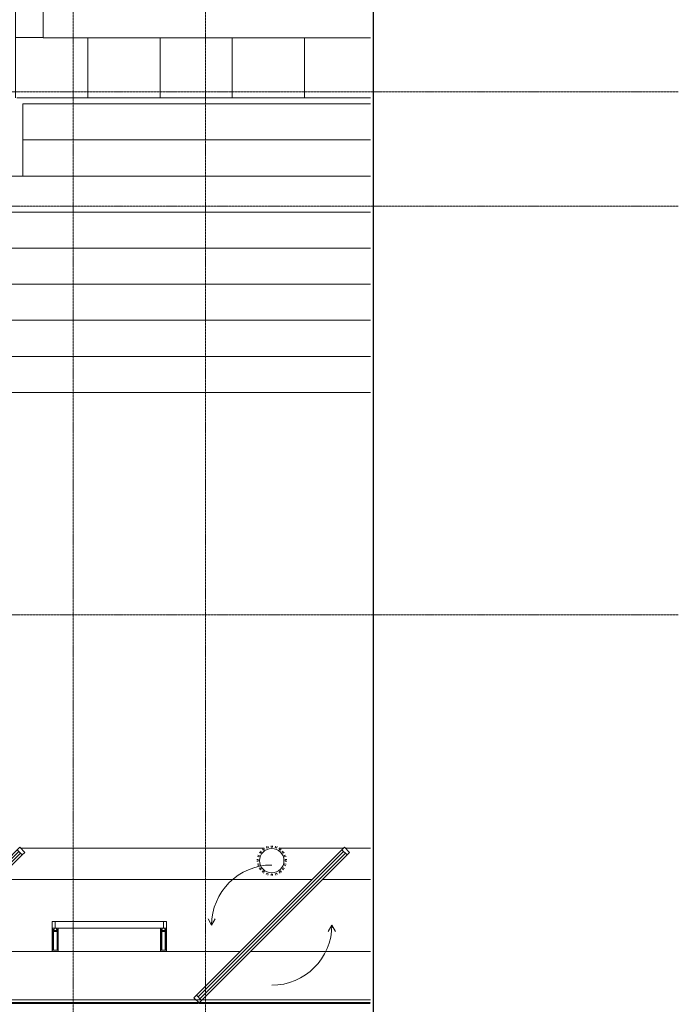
# Model space of a CAD drawing. Header units: millimetres. Extents: x 2030 to 99017, y 1212 to 75656.
# Tile 37 of 72: x 56494 to 61969, y 60061 to 68250. Entities that reach past the tile are written whole.
import ezdxf

# ---------------------------------------------------------------- set-up
doc = ezdxf.new("R2010")
doc.units = ezdxf.units.MM
for name, pattern in [('ADSK_Линия сетки', [25, 20, -2.5, 0, -2.5]), ('Линия сетки', [25, 20, -2.5, 0, -2.5]), ('Штрих_3_1_5_', [4.5, 3, -1.5]), ('Штриховая_ш3 п1_5', [4.5, 3, -1.5])]:
    doc.linetypes.add(name, pattern=pattern)
doc.layers.add('_Разделитель помещений_', color=4, linetype='Штриховая_ш3 п1_5', lineweight=40, true_color=0x00ffff)
for name, color, linetype, lineweight in [('Импосты витража', 7, 'Continuous', 18), ('Каркас_Импост', 7, 'Continuous', 30), ('Обобщенные модели', 7, 'Continuous', 18), ('Оборудование', 7, 'Continuous', 18), ('Окна', 7, 'Continuous', 30), ('Оси', 7, 'Continuous', 9), ('Остекление', 7, 'Continuous', 30), ('Панели витража', 7, 'Continuous', 18), ('Перекрытия', 7, 'Continuous', 18), ('Стены', 7, 'Continuous', 18), ('Штриховка поверхностей', 7, 'Continuous', 18), ('Элементы узлов', 7, 'Continuous', 18)]:
    doc.layers.add(name, color=color, linetype=linetype, lineweight=lineweight)

# ---------------------------------------------------------------- blocks, each defined once
blk = doc.blocks.new('170_Воронка - Сетчатый фильтр 380 мм - Слив 200 мм 2-3356627-МКСС_КLB01_-7_650__Кабельные конструкции под К3_КСБ')
at = {"layer": 'Оборудование', "color": 253, "true_color": 0xaaaaaa}
for p, q in [((-69.8, 88.1), (-76.9, 97.8)), ((-66.5, 105.2), (-59.5, 95.4)), ((-39.9, 105.1), (-43.6, 116.5)), ((-31.5, 120.3), (-27.8, 108.9)), ((-6.3, 112.2), (-6.4, 124.2)), ((6.4, 124.2), (6.4, 112.2)), ((27.8, 108.9), (31.5, 120.3)), ((43.6, 116.5), (39.9, 105.1)), ((59.5, 95.4), (66.5, 105.2)), ((76.9, 97.8), (69.8, 88.1)), ((-124.1, 9.1), (-112, 9.1)), ((-108, 31.2), (-119.4, 34.9)), ((-115.3, 46.9), (-103.8, 43.2)), ((-93.3, 62.7), (-103, 69.8)), ((-95.4, 79.9), (-85.6, 72.8)), ((85.6, 72.8), (95.4, 79.9)), ((103, 69.8), (93.3, 62.7)), ((103.8, 43.2), (115.3, 46.9)), ((119.4, 34.9), (108, 31.2)), ((112, 9.1), (124.1, 9.1)), ((-112.4, -3.6), (-124.4, -3.6)), ((-120.8, -29.8), (-109.3, -26.1)), ((-105.7, -38.3), (-117.1, -42)), ((-105.5, -66), (-95.7, -58.9)), ((-88.5, -69.4), (-98.2, -76.4)), ((98.2, -76.4), (88.5, -69.4)), ((95.7, -58.9), (105.5, -66)), ((117.1, -42), (105.7, -38.3)), ((109.3, -26.1), (120.8, -29.8)), ((124.4, -3.6), (112.4, -3.6)), ((-79.5, -95.8), (-72.4, -86)), ((-62.2, -93.6), (-69.3, -103.4)), ((-45.3, -115.9), (-41.5, -104.5)), ((-29.5, -108.5), (-33.2, -119.9)), ((-6.4, -124.3), (-6.3, -112.2)), ((6.4, -112.2), (6.4, -124.3)), ((33.2, -119.9), (29.5, -108.5)), ((41.5, -104.5), (45.3, -115.9)), ((69.3, -103.4), (62.2, -93.6)), ((72.4, -86), (79.5, -95.8))]:
    blk.add_line(p, q, dxfattribs=at)
for radius, start, end in [(101.6, 360, 180), (112.4, 121.92953, 128.40667), (112.4, 104.32433, 110.80098), (112.4, 86.76177, 93.23823), (112.4, 69.19902, 75.67567), (112.4, 51.59333, 58.07047), (112.4, 175.34537, 180), (112.4, 157.41475, 163.893), (112.4, 139.61607, 146.09383), (112.4, 33.90617, 40.38393), (112.4, 16.107, 22.58525), (112.4, 360, 4.65463), (112.4, 180, 181.82381), (112.4, 193.41475, 199.893), (101.6, 180, 360), (112.4, 211.61607, 218.09383), (112.4, 321.90617, 328.38393), (112.4, 340.107, 346.58525), (112.4, 358.17619, 360), (112.4, 229.92953, 236.40667), (112.4, 248.32433, 254.80098), (112.4, 266.76177, 273.23823), (112.4, 285.19902, 291.67567), (112.4, 303.59333, 310.07047)]:
    blk.add_arc((0, 0), radius, start, end, dxfattribs=at)
blk = doc.blocks.new('180_ДефШов_ОснЛиния_ - Покрытие_Дефшов_Угловой-3823784-МКСС_КLB01_-7_650__Кабельные конструкции под К3_КСБ')
at = {"layer": 'Обобщенные модели', "color": 253, "true_color": 0xaaaaaa}
blk.add_line((19534.8, 0), (47295.7, 0), dxfattribs=at)
blk = doc.blocks.new('135_SLK_GD_AR_rvt-1-МКСС_КLB01_-7_650__Кабельные конструкции под К3_КСБ')
at = {"layer": 'Штриховка поверхностей', "lineweight": 9, "true_color": 0xaaaaaa}
h = blk.add_hatch(dxfattribs=at)
h.set_pattern_fill('FP_3', color=253, style=0, pattern_type=2)
h.set_pattern_definition([(0, (109860, 68700), (0, 1200), [600, -600]), (270, (110460, 68700), (1200, 7e-14), [1200, 0, 0, 0]), (0, (110460, 68100), (0, 1200), [600, -600]), (270, (111060, 68700), (1200, 7e-14), [1200, 0, 0, 0])])
h.paths.add_polyline_path([(105720.2, 67600), (105720.2, 68100), (103000, 68100), (103000, 73096.9), (101000, 73096.9), (101000, 67600), (103722.2, 67600)])
at = {"layer": '_Разделитель помещений_', "color": 131, "linetype": 'Штрих_3_1_5_', "true_color": 0xaaffff}
for p, q in [((101597.4, 60075), (104293.4, 60075)), ((104297.4, 60075), (105720.2, 60075))]:
    blk.add_line(p, q, dxfattribs=at)
at = {"layer": 'Перекрытия', "color": 253, "true_color": 0xaaaaaa}
for p, q in [((103000, 68100), (103000, 73096.9)), ((105720.2, 68100), (103000, 68100))]:
    blk.add_line(p, q, dxfattribs=at)
at = {"layer": 'Обобщенные модели', "color": 253, "lineweight": 18, "true_color": 0xaaaaaa, "rotation": 180}
blk.add_blockref('180_ДефШов_ОснЛиния_ - Покрытие_Дефшов_Угловой-3823784-МКСС_КLB01_-7_650__Кабельные конструкции под К3_КСБ', (125255, 60100), dxfattribs=at)
at = {"layer": 'Оборудование', "color": 253, "lineweight": 18, "true_color": 0xaaaaaa}
blk.add_blockref('170_Воронка - Сетчатый фильтр 380 мм - Слив 200 мм 2-3356627-МКСС_КLB01_-7_650__Кабельные конструкции под К3_КСБ', (104900, 61256.3), dxfattribs=at)
blk = doc.blocks.new('A_PAN_ALU_Rotation - A_PAN_ALU_Rotation-6390228-МКСС_КLB01_-7_650__Кабельные конструкции под К3_КСБ')
at = {"layer": 'Каркас_Импост', "color": 253, "lineweight": 5, "true_color": 0xaaaaaa}
for p, q in [((604.6, 617), (583.4, 595.8)), ((583.4, 595.8), (625.8, 553.4)), ((647, 574.6), (604.6, 617)), ((625.8, 553.4), (647, 574.6)), ((-625.8, -613.4), (-647, -634.6)), ((-647, -634.6), (-604.6, -677)), ((-583.4, -655.8), (-625.8, -613.4)), ((-604.6, -677), (-583.4, -655.8))]:
    blk.add_line(p, q, dxfattribs=at)
at = {"layer": 'Каркас_Импост', "lineweight": 5}
for p, q in [((-500, -30), (-530, 22)), ((-500, -30), (-470, 22)), ((500, -30), (470, -82)), ((500, -30), (530, -82))]:
    blk.add_line(p, q, dxfattribs=at)
for start, end in [(90, 180), (270, 360)]:
    blk.add_arc((0, -30), 500, start, end, dxfattribs=at)
at = {"layer": 'Окна', "color": 253, "lineweight": 5, "true_color": 0xaaaaaa}
for p, q in [((583.4, 595.8), (-625.8, -613.4)), ((597.5, 581.6), (-611.6, -627.5)), ((-597.5, -641.6), (611.6, 567.5)), ((625.8, 553.4), (-583.4, -655.8))]:
    blk.add_line(p, q, dxfattribs=at)
at = {"layer": 'Остекление', "color": 253, "lineweight": 5, "true_color": 0xaaaaaa}
for p, q in [((-611.6, -627.5), (597.5, 581.6)), ((611.6, 567.5), (-597.5, -641.6))]:
    blk.add_line(p, q, dxfattribs=at)
blk = doc.blocks.new('Rectangular Mullion - 50Wx250H-3927046-МКСС_КLB01_-7_650__Кабельные конструкции под К3_КСБ')
at = {"layer": 'Элементы узлов', "color": 253, "lineweight": 5, "true_color": 0xaaaaaa}
for p, q in [((0, 250), (-25, 250)), ((-25, 250), (-25, 237.3)), ((-25, 65.2), (-25, 250)), ((-25, 250), (0, 250)), ((25, 250), (0, 250)), ((25, 250), (0, 250)), ((25, 237.3), (25, 250)), ((25, 65.2), (25, 250)), ((-23, 237.3), (0, 237.3)), ((-23, 237.3), (0, 237.3)), ((-23, 237.3), (-23, 73.6)), ((0, 237.3), (-14.9, 237.3)), ((-14.9, 237.3), (-14.9, 84)), ((-14.9, 84), (-14.9, 237.3)), ((14.9, 237.3), (0, 237.3)), ((0, 237.3), (23, 237.3)), ((23, 237.3), (0, 237.3)), ((14.9, 84), (14.9, 237.3)), ((14.9, 84), (14.9, 237.3)), ((23, 237.3), (23, 73.6)), ((0, 84), (-23, 84)), ((-23, 84), (-23, 73.6)), ((0, 84), (-23, 84)), ((-14.9, 84), (0, 84)), ((0, 84), (14.9, 84)), ((23, 84), (0, 84)), ((0, 84), (0, 73.6)), ((0, 84), (23, 84)), ((0, 73.6), (0, 84)), ((23, 73.6), (23, 84)), ((-25, 73.6), (-25, 65.2)), ((-25, 65.2), (-25, 60.2)), ((-10, 65.2), (-25, 65.2)), ((-25, 65.2), (-25, 60.2)), ((-25, 65.2), (-10, 65.2)), ((-10, 65.2), (-25, 65.2)), ((-23, 73.6), (0, 73.6)), ((0, 73.6), (-23, 73.6)), ((-0.5, 73.6), (-23, 73.6)), ((-10, 55), (-14, 55)), ((-14, 55), (-10, 55)), ((-10, 55), (-10, 65.2)), ((-10, 65.2), (-10, 55)), ((-10, 55), (-10, 65.2)), ((-10, 55), (0, 55)), ((0, 55), (-10, 55)), ((0, 73.6), (23, 73.6)), ((23, 73.6), (0, 73.6)), ((0, 55), (10, 55)), ((0, 55), (10, 55)), ((0.5, 73.6), (23, 73.6)), ((10, 65.2), (10, 55)), ((25, 65.2), (10, 65.2)), ((10, 55), (10, 65.2)), ((10, 65.2), (25, 65.2)), ((10, 65.2), (25, 65.2)), ((10, 55), (10, 65.2)), ((10, 55), (14, 55)), ((10, 55), (14, 55)), ((25, 65.2), (25, 73.6)), ((25, 65.2), (25, 60.2)), ((25, 60.2), (25, 65.2))]:
    blk.add_line(p, q, dxfattribs=at)
for centre, start, end in [((-14, 69.1), 218.97226, 270), ((-14, 69.1), 218.97226, 270), ((-14, 69.1), 218.97226, 270), ((14, 69.1), 270, 321.02774), ((14, 69.1), 270, 321.02774), ((14, 69.1), 270, 321.02774)]:
    blk.add_arc(centre, 14.1, start, end, dxfattribs=at)
blk = doc.blocks.new('Rectangular Mullion - R_InvisibleFrame_50Wx250H-6389630-МКСС_КLB01_-7_650__Кабельные конструкции под К3_КСБ')
at = {"layer": 'Импосты витража', "color": 253, "lineweight": 5, "true_color": 0xaaaaaa}
for p, q in [((-25, 73.6), (-25, 237.3)), ((25, 237.3), (25, 73.6))]:
    blk.add_line(p, q, dxfattribs=at)
blk = doc.blocks.new('System Panel - A_PAN_Glass-6437751-МКСС_КLB01_-7_650__Кабельные конструкции под К3_КСБ')
at = {"layer": 'Панели витража', "color": 253, "lineweight": 5, "true_color": 0xaaaaaa}
for p, q in [((450, 0), (-450, 0)), ((-450, 0), (-450, -55)), ((-436, -55), (435.1, -55)), ((450, -55), (450, 0))]:
    blk.add_line(p, q, dxfattribs=at)
blk = doc.blocks.new('Rectangular Mullion - R_StandardFrame_50Wx250H-5491494-МКСС_КLB01_-7_650__Кабельные конструкции под К3_КСБ')
at = {"layer": 'Импосты витража', "color": 253, "lineweight": 5, "true_color": 0xaaaaaa}
for p, q in [((103075, 60695), (103075, 60750)), ((103100, 60750), (103075, 60750)), ((104025, 60750), (104000, 60750)), ((104025, 60750), (104025, 60695)), ((103975, 60500), (103125, 60500))]:
    blk.add_line(p, q, dxfattribs=at)
blk = doc.blocks.new('135_SLK_K3_AR_FCD_rvt-1-МКСС_КLB01_-7_650__Кабельные конструкции под К3_КСБ')
at = {"layer": 'Перекрытия', "color": 253, "lineweight": 5, "true_color": 0xaaaaaa}
for p, q in [((102830, 67250), (105720.2, 67250)), ((102830, 66950), (105720.2, 66950)), ((100750, 66650), (105720.2, 66650)), ((102330, 66350), (105720.2, 66350)), ((102330, 66050), (105720.2, 66050)), ((100750, 65750), (105720.2, 65750)), ((102330, 65450), (105720.2, 65450)), ((102330, 65150), (105720.2, 65150)), ((102811.6, 61360), (104834.5, 61360)), ((104965.5, 61360), (105497.6, 61360)), ((105511.6, 61360), (105720.2, 61360)), ((102622.4, 61100), (105237.6, 61100)), ((105322.4, 61100), (105720.2, 61100)), ((103075, 60500), (102022.4, 60500)), ((104637.6, 60500), (104025, 60500)), ((105720.2, 60500), (104722.4, 60500))]:
    blk.add_line(p, q, dxfattribs=at)
at = {"layer": 'Стены', "color": 253, "lineweight": 5, "true_color": 0xaaaaaa}
for p, q in [((102780, 67600), (105720.2, 67600)), ((102830, 67550), (102830, 67275)), ((105720.2, 67550), (102830, 67550)), ((102830, 67275), (102830, 67000)), ((102830, 67000), (102830, 66950)), ((102830, 66950), (100750, 66950))]:
    blk.add_line(p, q, dxfattribs=at)
at = {"layer": 'Импосты витража', "color": 253, "lineweight": 5, "true_color": 0xaaaaaa}
blk.add_blockref('Rectangular Mullion - R_StandardFrame_50Wx250H-5491494-МКСС_КLB01_-7_650__Кабельные конструкции под К3_КСБ', (0, 0), dxfattribs=at)
at = {"layer": 'Импосты витража', "color": 253, "lineweight": 5, "true_color": 0xaaaaaa, "extrusion": (0, 0, -1), "rotation": 180}
for name, p in [('Rectangular Mullion - 50Wx250H-3927046-МКСС_КLB01_-7_650__Кабельные конструкции под К3_КСБ', (-103100, 60750)), ('Rectangular Mullion - 50Wx250H-3927046-МКСС_КLB01_-7_650__Кабельные конструкции под К3_КСБ', (-104000, 60750)), ('Rectangular Mullion - R_InvisibleFrame_50Wx250H-6389630-МКСС_КLB01_-7_650__Кабельные конструкции под К3_КСБ', (-103100, 60750)), ('Rectangular Mullion - R_InvisibleFrame_50Wx250H-6389630-МКСС_КLB01_-7_650__Кабельные конструкции под К3_КСБ', (-104000, 60750))]:
    blk.add_blockref(name, p, dxfattribs=at)
at = {"layer": 'Панели витража', "color": 253, "lineweight": 5, "true_color": 0xaaaaaa}
for name, p in [('A_PAN_ALU_Rotation - A_PAN_ALU_Rotation-6390228-МКСС_КLB01_-7_650__Кабельные конструкции под К3_КСБ', (102200, 60750)), ('A_PAN_ALU_Rotation - A_PAN_ALU_Rotation-6390228-МКСС_КLB01_-7_650__Кабельные конструкции под К3_КСБ', (104900, 60750)), ('System Panel - A_PAN_Glass-6437751-МКСС_КLB01_-7_650__Кабельные конструкции под К3_КСБ', (103550, 60750))]:
    blk.add_blockref(name, p, dxfattribs=at)
blk = doc.blocks.new('*U437')
at = {"color": 0, "linetype": 'ByBlock', "lineweight": -2, "ltscale": 0.5}
blk.add_lwpolyline([(277.461, 353.267), (277.461, 177.883), (282.461, 176.633), (272.461, 174.133), (277.461, 172.883), (277.461, -2.5)], dxfattribs=at)

msp = doc.modelspace()

# ---------------------------------------------------------------- linework, layer by layer
at = {"layer": 'Оси', "linetype": 'Линия сетки'}
for p, q in [((56939.887, 35091.079), (56939.887, 75655.514)), ((58039.887, 35091.079), (58039.887, 75655.514))]:
    msp.add_line(p, q, dxfattribs=at)
at = {"layer": 'Оси', "linetype": 'ADSK_Линия сетки'}
for p, q in [((61969.258, 67650), (29089.664, 67650)), ((61969.258, 66700), (29089.664, 66700)), ((61969.258, 63300), (29089.664, 63300))]:
    msp.add_line(p, q, dxfattribs=at)

# ---------------------------------------------------------------- block references
at = {"xscale": 100, "yscale": 100, "zscale": 100}
msp.add_blockref('*U437', (31686.797, 38023.635), dxfattribs=at)
at = {"lineweight": 5}
for name in ['135_SLK_GD_AR_rvt-1-МКСС_КLB01_-7_650__Кабельные конструкции под К3_КСБ', '135_SLK_K3_AR_FCD_rvt-1-МКСС_КLB01_-7_650__Кабельные конструкции под К3_КСБ']:
    msp.add_blockref(name, (-46310.113, 0), dxfattribs=at)

doc.saveas('drawing.dxf')
